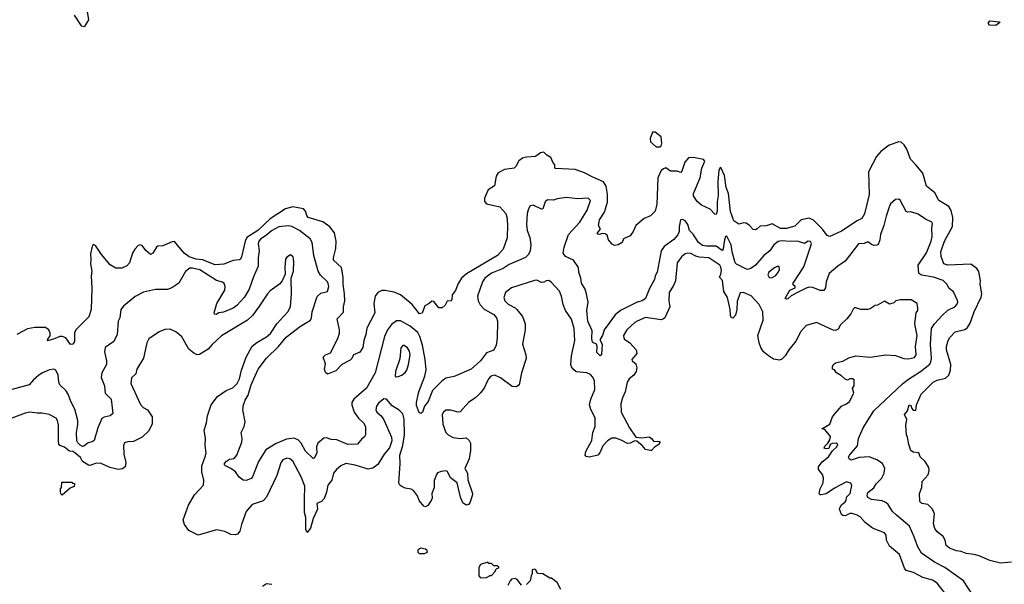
# Model space of a CAD drawing. Extents: x 2087054 to 2277909, y 548907 to 753496.
# Tile 55 of 256: x 2184020 to 2192256, y 574545 to 579268. Entities that reach past the tile are written whole.
import ezdxf

# ---------------------------------------------------------------- set-up
doc = ezdxf.new("R2010")
doc.units = 0

msp = doc.modelspace()

# ---------------------------------------------------------------- linework, layer by layer
at = {"layer": '0CON20XD'}
for points in [[(2184475.8, 579305.8), (2184535, 579217.5), (2184565, 579210), (2184597.5, 579265), (2184587.5, 579335)], [(2192185, 579220), (2192133, 579223), (2192122.5, 579235), (2192123.3, 579245), (2192135, 579257.5), (2192215, 579250), (2192220, 579245), (2192185, 579220)], [(2189375, 578203.3), (2189385, 578212.5), (2189392.5, 578235), (2189385, 578286.7), (2189335.9, 578325.9), (2189313, 578327), (2189293.8, 578275), (2189296.2, 578245), (2189342.5, 578205), (2189375, 578203.3)], [(2192315, 574730.8), (2192225, 574722.9), (2192135, 574744.2), (2192045, 574784.3), (2192005, 574795.8), (2191935.7, 574804.3), (2191895, 574818.9), (2191855, 574824.3), (2191796.9, 574846.9), (2191770.9, 574870.9), (2191760, 574915), (2191744.4, 574944.4), (2191693.8, 574985), (2191675, 575012.5), (2191664.4, 575055), (2191673.3, 575135), (2191655, 575174.2), (2191615, 575212.9), (2191565, 575222.5), (2191548.8, 575238.8), (2191546.2, 575305), (2191566, 575355), (2191568.8, 575405), (2191619.8, 575460.2), (2191627.9, 575497.9), (2191623.3, 575523.3), (2191595, 575573.3), (2191551.7, 575611.7), (2191540, 575645), (2191495, 575650.8), (2191474, 575665), (2191456.7, 575715), (2191447.5, 575775), (2191437.5, 575795), (2191432, 575875), (2191441.2, 575925), (2191422.5, 575965), (2191446.7, 575995), (2191460, 576045), (2191475, 576040), (2191482.5, 576015), (2191495, 576002.5), (2191515, 576000), (2191522.5, 576045), (2191559.2, 576135), (2191661.4, 576235), (2191695, 576253.6), (2191765, 576268.5), (2191793.3, 576295), (2191805, 576337.5), (2191809.1, 576385), (2191772.1, 576505), (2191772.7, 576535), (2191785.4, 576584.6), (2191800.5, 576609.5), (2191845, 576656.9), (2191925, 576675.4), (2191947.2, 576692.8), (2191971.3, 576728.7), (2192004.2, 576825), (2192062.9, 576947.1), (2192067.3, 576975), (2192054.7, 577055), (2192056.1, 577083.9), (2192042.1, 577162.1), (2192025, 577186.2), (2191975, 577224.2), (2191785, 577214.4), (2191750, 577225), (2191726.7, 577286.7), (2191726.4, 577325), (2191756.8, 577415), (2191821.6, 577538.4), (2191826.3, 577613.7), (2191812.7, 577672.7), (2191790.9, 577705), (2191709.2, 577755), (2191675, 577818.8), (2191605.6, 577875), (2191573.8, 577983.8), (2191517.1, 578055), (2191471.1, 578101.1), (2191440.8, 578185), (2191419.7, 578219.7), (2191392.7, 578242.7), (2191375, 578247.1), (2191292.5, 578217.5), (2191223.8, 578165), (2191186.6, 578123.4), (2191118.6, 577995), (2191126.1, 577805), (2191087.3, 577642.7), (2191065.4, 577604.6), (2191025.4, 577584.6), (2190895, 577498.2), (2190795.9, 577454.1), (2190773.1, 577463.1), (2190735.4, 577515.4), (2190660.2, 577590.2), (2190625, 577607.3), (2190557.5, 577592.5), (2190505, 577541.8), (2190435, 577521.8), (2190385, 577521.8), (2190315, 577559.4), (2190265, 577544.4), (2190215, 577540), (2190188.3, 577518.3), (2190175, 577511.2), (2190155, 577512.5), (2190125.6, 577545.5), (2190095.5, 577565.5), (2190075, 577568.1), (2190035, 577558.1), (2189993.1, 577585), (2189965, 577664.4), (2189947.7, 577815), (2189928, 577865), (2189914.7, 577964.7), (2189885, 578030), (2189875, 578026.7), (2189869.1, 578005), (2189860.6, 577915), (2189862.1, 577795), (2189854.5, 577745), (2189854.6, 577665), (2189845, 577638), (2189835, 577641.4), (2189794.2, 577684.2), (2189722.5, 577715), (2189687.6, 577747.6), (2189656.9, 577795), (2189656.5, 577815), (2189712.9, 577945), (2189726.4, 578025), (2189750, 578085), (2189738.7, 578098.7), (2189655, 578115.8), (2189615, 578113.3), (2189583.3, 578075), (2189559.5, 578000.4), (2189549.3, 577990.7), (2189519.5, 577999.6), (2189465, 578001.2), (2189425, 578028.8), (2189405, 578021.2), (2189386.2, 578005), (2189358.6, 577945), (2189349.6, 577725), (2189334.4, 577665), (2189295, 577627.1), (2189244.4, 577605.5), (2189174.5, 577545.5), (2189151.4, 577495), (2189125, 577458.8), (2189070, 577435), (2189060, 577405), (2189025, 577383.3), (2188995, 577378.8), (2188975, 577388.8), (2188945.8, 577425), (2188934.2, 577465), (2188917.9, 577477.9), (2188895, 577480), (2188865, 577470), (2188852.5, 577475), (2188853.3, 577485), (2188877.5, 577515), (2188862, 577545), (2188870.5, 577595), (2188912.3, 577657.7), (2188937.6, 577742.4), (2188937.9, 577807.9), (2188925.3, 577875.3), (2188902.5, 577912.5), (2188815, 577949.6), (2188745, 577987.8), (2188665, 578015.5), (2188502, 578022), (2188496.7, 578026.7), (2188496, 578055), (2188480, 578075), (2188463.3, 578115), (2188430, 578135), (2188405, 578160), (2188375, 578153.8), (2188335, 578124), (2188258.7, 578118.7), (2188225, 578109.5), (2188194, 578086), (2188169.4, 578040.6), (2188155, 578025.8), (2188074.6, 578015.4), (2188023.4, 577986.6), (2188005, 577957.5), (2187990.7, 577879.3), (2187938, 577845), (2187907.1, 577775), (2187908.3, 577748.3), (2187925, 577728), (2188035, 577701.9), (2188085, 577646), (2188095, 577617.5), (2188101.2, 577555), (2188096.2, 577443.8), (2188065, 577348.8), (2188015.5, 577295), (2187756.9, 577143.1), (2187714.5, 577105.5), (2187685.7, 577054.3), (2187665, 577001.2), (2187636.2, 576965), (2187633.6, 576926.4), (2187625, 576917.5), (2187595, 576912.5), (2187578.8, 576881.2), (2187555, 576856.7), (2187525, 576856.7), (2187485, 576910), (2187467, 576913), (2187446.1, 576893.9), (2187407.5, 576875), (2187385, 576812.5), (2187365, 576808.8), (2187304, 576885), (2187205, 576966.9), (2187151.4, 576988.6), (2187075, 577003.1), (2187048.3, 577001.7), (2187015.5, 576984.5), (2186994.4, 576955), (2186982.5, 576895), (2186991.4, 576815), (2186955, 576746), (2186923.8, 576686.2), (2186914.5, 576635), (2186897.1, 576585), (2186890.8, 576525), (2186865, 576486.2), (2186812.5, 576465), (2186798.8, 576435), (2186785, 576421.2), (2186715, 576383.3), (2186665, 576331.2), (2186595, 576302.5), (2186576.4, 576316.4), (2186570, 576345), (2186578.3, 576388.3), (2186557.5, 576445), (2186577.5, 576465), (2186618.3, 576481.7), (2186679.6, 576600.4), (2186694.4, 576645), (2186695.6, 576675), (2186674, 576765), (2186727.5, 576822.5), (2186727.1, 576867.1), (2186739.6, 576915), (2186738, 576975), (2186724.8, 577055.2), (2186725.3, 577115), (2186710.9, 577195), (2186645.7, 577255.7), (2186644.3, 577275), (2186664.5, 577354.5), (2186666.5, 577415), (2186652.5, 577485), (2186615, 577535.6), (2186555, 577576.7), (2186433.8, 577613.8), (2186421.2, 577631.2), (2186411.5, 577665), (2186392.9, 577685), (2186305, 577701.8), (2186243, 577687), (2186115, 577602.5), (2186011.6, 577505), (2185920.6, 577445), (2185905.9, 577415), (2185875, 577283.3), (2185865.4, 577264.6), (2185855, 577258.6), (2185805, 577252.7), (2185726, 577224), (2185655, 577217.7), (2185548, 577258), (2185495, 577264.1), (2185437.5, 577285), (2185395, 577315.4), (2185315, 577411.9), (2185295, 577409.5), (2185216, 577376), (2185175, 577373.3), (2185164.2, 577365.8), (2185133.3, 577315), (2185115, 577303.3), (2185075, 577336), (2185045, 577378), (2185025, 577384), (2185011.2, 577378.8), (2184981.7, 577348.3), (2184964.5, 577315.5), (2184937.5, 577235), (2184915, 577207.5), (2184875, 577188.6), (2184825, 577188.8), (2184777.3, 577217.3), (2184704, 577305), (2184655, 577380), (2184635, 577387.5), (2184625, 577370), (2184610.6, 577309.4), (2184615.8, 577265), (2184610.6, 577225), (2184624.3, 577165), (2184617, 577123), (2184622.2, 577025), (2184617.8, 576845), (2184597.8, 576782.2), (2184531.2, 576715), (2184488, 576675), (2184479.4, 576645), (2184479.2, 576575), (2184463.3, 576555), (2184445, 576550.8), (2184406.9, 576606.9), (2184375, 576619.2), (2184355, 576619.2), (2184302.5, 576595), (2184251.7, 576581.7), (2184254, 576595), (2184275.6, 576624.4), (2184275.6, 576645), (2184262.9, 576675), (2184235, 576692.1), (2184145, 576691.8), (2184085, 576681.5), (2183995, 576635.9)], [(2191997, 574447), (2191914, 574575), (2191758.1, 574685), (2191671.2, 574731.2), (2191563.3, 574805), (2191529.1, 574865), (2191502.6, 574942.6), (2191461.7, 575031.7), (2191353.5, 575123.5), (2191320, 575155), (2191285, 575212), (2191265, 575230), (2191235, 575244), (2191145, 575254.2), (2191115, 575272), (2191107.5, 575285), (2191115, 575314), (2191165, 575351.2), (2191183.5, 575385), (2191228.6, 575431.4), (2191250.5, 575475), (2191256.3, 575513.7), (2191236.2, 575555), (2191190.6, 575585), (2191125, 575610.4), (2191043.1, 575606.9), (2190975, 575584.6), (2190958, 575595), (2190954, 575605), (2190961.9, 575625), (2191027.1, 575702.9), (2191036.2, 575765), (2191075, 575854), (2191163.6, 575996.4), (2191405, 576221.5), (2191455, 576262.1), (2191555, 576324.6), (2191632.4, 576387.6), (2191642, 576405), (2191646.3, 576433.7), (2191640, 576555), (2191647.3, 576685), (2191672.9, 576725), (2191735, 576792.5), (2191785, 576837.1), (2191841.2, 576865), (2191858.8, 576885), (2191866.7, 576905), (2191865, 576920), (2191831.7, 576991.7), (2191795, 577018.6), (2191775.3, 577055.3), (2191745.8, 577085.8), (2191665, 577114.7), (2191565, 577130.4), (2191541.8, 577145), (2191536, 577215), (2191605, 577316.7), (2191645.4, 577415.4), (2191653.6, 577455), (2191649.5, 577525), (2191654.1, 577564.1), (2191648.8, 577575), (2191598, 577598), (2191535, 577640), (2191475, 577660), (2191445, 577657.5), (2191435, 577662.5), (2191385, 577757.5), (2191375, 577766.7), (2191346.4, 577763.6), (2191305, 577726.2), (2191295, 577707.5), (2191267.1, 577625), (2191248.6, 577545), (2191219.4, 577470.6), (2191214.4, 577425), (2191201.7, 577388.3), (2191189.3, 577380.7), (2191165, 577378.8), (2191145, 577386), (2191115, 577408.6), (2191083.2, 577396.8), (2191035, 577394), (2190925, 577247.5), (2190862.5, 577205), (2190791.5, 577145), (2190766.2, 577075), (2190761.5, 577025), (2190747, 577003), (2190715, 577002.9), (2190655, 577026.9), (2190625, 577029.6), (2190597.4, 577022.6), (2190531.3, 576988.7), (2190472.9, 576957.1), (2190445, 576932.9), (2190435, 576929.2), (2190423.8, 576935), (2190461.9, 577005), (2190507.5, 577025), (2190507.5, 577035), (2190490.6, 577050.6), (2190490, 577065), (2190580.3, 577199.7), (2190638.5, 577375), (2190641.9, 577395), (2190635, 577412), (2190615.9, 577414.1), (2190585, 577396), (2190525, 577415.4), (2190468.2, 577411.8), (2190392.8, 577417.2), (2190365, 577411.6), (2190326.8, 577385), (2190294.7, 577335.3), (2190244.4, 577295.6), (2190175.5, 577215), (2190135, 577186.2), (2190105, 577178.5), (2190015, 577222.2), (2190005, 577233.1), (2189979, 577325), (2189971.8, 577385), (2189947.1, 577435), (2189935, 577456.2), (2189925, 577453.3), (2189914.7, 577425.3), (2189905, 577350), (2189895, 577337.8), (2189845, 577373.5), (2189763.6, 577373.6), (2189730.2, 577380.3), (2189696.6, 577405), (2189653.6, 577473.6), (2189623.3, 577505), (2189607.5, 577555), (2189585.9, 577585.9), (2189566.1, 577596.1), (2189547, 577593), (2189536.2, 577535), (2189535.8, 577495), (2189525, 577468.8), (2189490.9, 577429.1), (2189410.4, 577369.6), (2189384.3, 577335.7), (2189350.8, 577155), (2189335.6, 577125), (2189329.5, 577095), (2189289.4, 577020.6), (2189255, 576936.9), (2189225.8, 576915), (2189185, 576905.4), (2189045, 576834.6), (2189002, 576797.9), (2188955, 576736.9), (2188907.7, 576675), (2188894.3, 576625.7), (2188874.4, 576595), (2188874, 576585), (2188892.5, 576555), (2188885.6, 576464.4), (2188875, 576457.5), (2188846.7, 576485), (2188851.2, 576535), (2188843.8, 576553.8), (2188815, 576568), (2188808.9, 576578.9), (2188804.6, 576605), (2188809.6, 576665), (2188773.3, 576745), (2188763.7, 576835), (2188774.1, 576905), (2188762.2, 576975), (2188749.1, 577015), (2188719.1, 577065), (2188713.6, 577105), (2188697.1, 577155), (2188693.5, 577195), (2188652.9, 577255), (2188585, 577287.8), (2188565.6, 577315), (2188573.5, 577365), (2188609.1, 577470.9), (2188705.5, 577575), (2188765.4, 577674.6), (2188793.3, 577755), (2188773.6, 577773.6), (2188685, 577768), (2188595, 577780.8), (2188515, 577769.4), (2188485, 577759.2), (2188435, 577760), (2188414.3, 577745), (2188395, 577684.4), (2188385, 577683.5), (2188315, 577715.6), (2188290.3, 577709.7), (2188274.5, 577685.5), (2188264.7, 577645.3), (2188258.8, 577555), (2188263.5, 577505), (2188286.6, 577445), (2188295.5, 577385), (2188290, 577335), (2188276.5, 577305), (2188251.3, 577278.7), (2188115, 577219.3), (2188064.3, 577185.7), (2187965, 577147.2), (2187910.4, 577105), (2187890.7, 577075), (2187848.5, 576955), (2187855.6, 576915), (2187872.7, 576882.7), (2187905, 576847.8), (2187985, 576802.5), (2188009.5, 576775), (2188015.5, 576745), (2188014.5, 576605), (2188005.6, 576545), (2187985, 576502.9), (2187925, 576481.9), (2187873.5, 576415), (2187795, 576345.3), (2187655.3, 576284.6), (2187585, 576268.1), (2187550, 576245), (2187473.8, 576165), (2187436.4, 576075), (2187406.5, 576035), (2187388.5, 575985), (2187375, 575974.2), (2187365, 575977.5), (2187355, 575996), (2187338.3, 576041.7), (2187337.8, 576065), (2187358.4, 576155), (2187409.7, 576285), (2187420.1, 576339.9), (2187412.2, 576425), (2187390.3, 576545), (2187367.7, 576617.7), (2187349.3, 576650.7), (2187285, 576704.1), (2187205, 576749.1), (2187170.9, 576749.1), (2187130.4, 576719.6), (2187097.3, 576675), (2187072.1, 576617.9), (2186993.2, 576315), (2186919.5, 576185), (2186815.3, 576094.6), (2186796.7, 576065), (2186797.3, 576045), (2186817.3, 575985), (2186854.2, 575934.2), (2186896.9, 575895), (2186911.5, 575865), (2186912.5, 575795), (2186905, 575778.8), (2186881.7, 575761.7), (2186845, 575718), (2186765, 575713.2), (2186673.8, 575755), (2186625, 575757.5), (2186585, 575770), (2186565, 575767.3), (2186513.1, 575725), (2186503.1, 575695), (2186505.6, 575645), (2186485, 575603.8), (2186475, 575598), (2186409.2, 575659.2), (2186373.8, 575725), (2186351.4, 575751.4), (2186315, 575767.3), (2186251.3, 575758.7), (2186165, 575723.8), (2186079.1, 575670.9), (2186016.8, 575573.2), (2185967, 575443), (2185955, 575431.2), (2185915, 575413.3), (2185890, 575415), (2185855, 575440), (2185823.8, 575485), (2185785, 575514.2), (2185741.2, 575535), (2185734, 575545), (2185732.5, 575555), (2185748.8, 575575), (2185775, 575591.4), (2185813.1, 575596.9), (2185835.5, 575624.5), (2185876.9, 575735), (2185880, 575765), (2185871.8, 575815), (2185896, 575865), (2185906.1, 575903.9), (2185886.2, 576005), (2185892, 576045), (2185905, 576086.7), (2185932, 576128), (2185956.2, 576215), (2186014.6, 576345), (2186083.7, 576436.3), (2186185, 576535.4), (2186248.5, 576611.5), (2186368.9, 576705), (2186451.4, 576755), (2186460, 576775), (2186465.5, 576825), (2186508.7, 576951.3), (2186538.8, 576981.2), (2186595, 576993.3), (2186604.3, 577035), (2186601.1, 577061.1), (2186594, 577075), (2186535, 577131.8), (2186515.2, 577165), (2186481.4, 577295), (2186465.4, 577405), (2186450.5, 577435), (2186359.4, 577505), (2186295, 577539.2), (2186265, 577543.8), (2186186, 577534), (2186125, 577502), (2186084.6, 577465.4), (2186035.5, 577435), (2186018.8, 577415), (2186013.2, 577395), (2186022.4, 577335), (2186013.9, 577275), (2186015.6, 577205), (2185975, 577116), (2185938.8, 577015), (2185896.5, 576945), (2185835, 576877.8), (2185805, 576854.6), (2185725, 576821.8), (2185685, 576816.7)], [(2189051.1, 575751.1), (2189005, 575766.9), (2188973.4, 575766.6), (2188936.7, 575745), (2188896.6, 575703.4), (2188871.9, 575645), (2188855, 575625.8), (2188785, 575609.4), (2188757.5, 575615), (2188748.8, 575625), (2188755, 575656.7), (2188805, 575746.7), (2188813.3, 575815), (2188834.3, 575865), (2188833.3, 575935), (2188794.5, 576015), (2188786.7, 576045), (2188798.5, 576095), (2188830, 576175), (2188826.9, 576246.9), (2188815, 576278), (2188795, 576301.4), (2188765, 576314.4), (2188675, 576323.1), (2188651.1, 576341.1), (2188635.7, 576365), (2188630.6, 576385), (2188635.6, 576455), (2188663.1, 576585), (2188657.5, 576685), (2188634.2, 576764.2), (2188586, 576835), (2188565.7, 576885.7), (2188552.5, 576955), (2188535, 576996.7), (2188465, 577073.3), (2188445, 577086.2), (2188425, 577083.3), (2188405, 577071.2), (2188385, 577070), (2188345, 577090), (2188325, 577086.2), (2188135, 577026.2), (2188083, 576987), (2188068.8, 576945), (2188078, 576915), (2188105, 576888), (2188165, 576858), (2188179.2, 576845), (2188225, 576786.2), (2188248.6, 576725), (2188248.5, 576675), (2188224.4, 576555), (2188254, 576465), (2188257.5, 576435), (2188215.9, 576314.1), (2188196.7, 576215), (2188175, 576196.2), (2188138.8, 576198.8), (2188042.6, 576272.6), (2187995, 576294.4), (2187961.2, 576285), (2187943.2, 576266.8), (2187929.7, 576240.3), (2187905.7, 576185), (2187875, 576145.8), (2187835, 576107.5), (2187775, 576066.2), (2187705, 575988.8), (2187685, 575984.2), (2187625, 576001.9), (2187585, 576001.4), (2187563.6, 575986.4), (2187554.3, 575965), (2187558.1, 575885), (2187585, 575814), (2187605, 575794.2), (2187644.4, 575774.4), (2187705, 575764.2), (2187755, 575770), (2187778.3, 575748.3), (2187790, 575725), (2187791.2, 575665), (2187780.8, 575595), (2187744.3, 575515), (2187765.5, 575475.5), (2187768.3, 575418.3), (2187806.9, 575305), (2187805.6, 575284.4), (2187785, 575227.5), (2187775, 575213.3), (2187755, 575206.7), (2187727.7, 575227.7), (2187705.8, 575275), (2187678.1, 575395), (2187624.5, 575435), (2187599.3, 575489.3), (2187584.6, 575494.6), (2187545, 575488.2), (2187515, 575476.4), (2187505.5, 575465), (2187486.9, 575413.1), (2187485.4, 575355), (2187467.3, 575305), (2187468.7, 575265), (2187462.6, 575247.4), (2187435, 575203.6), (2187415, 575193.8), (2187399.1, 575199.1), (2187360, 575245), (2187346.4, 575285), (2187315, 575328.9), (2187295, 575342.2), (2187245, 575349.4), (2187215, 575362.9), (2187199.2, 575375), (2187191.8, 575391.8), (2187203.6, 575555), (2187199.5, 575625), (2187225.6, 575705), (2187238.2, 575795), (2187235.5, 575925.5), (2187225, 575970), (2187195, 576002.5), (2187135, 576037.5), (2187086.7, 576095), (2187065, 576097.5), (2187020.9, 576059.1), (2187005.4, 576034.6), (2187000, 576005), (2187008.1, 575985), (2187044, 575954), (2187065, 575921.2), (2187130, 575775), (2187132.2, 575745), (2187114, 575686), (2187067.1, 575635), (2187015, 575546.9), (2186973.8, 575516.2), (2186935, 575507.7), (2186825, 575542.2), (2186746.9, 575556.9), (2186705, 575535.9), (2186668.9, 575505), (2186645.3, 575474.7), (2186630, 575415), (2186598, 575375), (2186586.9, 575315), (2186566.9, 575263.1), (2186545, 575237.1), (2186505, 575220), (2186511.5, 575175), (2186473.9, 575096.1), (2186451.4, 575015), (2186425, 574977.5), (2186413.5, 575005), (2186412.2, 575105), (2186402.5, 575145), (2186402.9, 575255), (2186404.4, 575365), (2186374.4, 575445), (2186303.1, 575575), (2186278.8, 575595), (2186255, 575598.9), (2186222, 575585), (2186205, 575560), (2186170, 575455), (2186085, 575272.9), (2186055, 575243.5), (2185965, 575211.4), (2185915, 575154.2), (2185874.2, 575045), (2185860.1, 574989.9), (2185842.5, 574965), (2185825, 574959.3), (2185785, 574962.5), (2185735, 574986.5), (2185665, 575000), (2185513.1, 574956.9), (2185435.5, 574995.5), (2185398.6, 575045), (2185385.9, 575085), (2185432.7, 575207.3), (2185483.1, 575295), (2185558.5, 575375), (2185560.5, 575415), (2185543.1, 575485), (2185542.3, 575535), (2185575, 575618.8), (2185579.6, 575645), (2185572.1, 575705), (2185573.3, 575765), (2185561.8, 575835), (2185580.9, 575895), (2185590.4, 575955), (2185622.3, 576045), (2185673.1, 576115), (2185747.5, 576165), (2185802.3, 576187.7), (2185838.9, 576225), (2185858.4, 576265), (2185875.4, 576335), (2185914.1, 576445.9), (2185964, 576536), (2186002.3, 576567.7), (2186085, 576615.5), (2186118.3, 576641.7), (2186171.9, 576725), (2186261.9, 576825), (2186284.2, 576865), (2186294.3, 576975), (2186291.2, 577105), (2186310, 577165), (2186313.3, 577245), (2186306.7, 577285), (2186285, 577300), (2186255, 577282.5), (2186243.3, 577265), (2186236.2, 577195), (2186240.7, 577139.3), (2186215.8, 577084.2), (2186194.3, 577055.7), (2186115, 577000), (2186091.4, 576975), (2186026.5, 576873.5), (2185966.5, 576793.5), (2185925.3, 576754.7), (2185706.7, 576623.3), (2185628.6, 576551.4), (2185595, 576511.4), (2185525, 576468.1), (2185505, 576465.7), (2185475, 576477.1), (2185435, 576511.4), (2185375, 576613.8), (2185355, 576634), (2185325, 576656.2), (2185278.3, 576678.3), (2185235, 576675.8), (2185185, 576656.2), (2185100.9, 576599.1), (2185082.5, 576565), (2185054.3, 576435.7), (2185000, 576345), (2184992.5, 576305), (2184955, 576273.3), (2184949.2, 576225), (2185029.1, 576049.1), (2185051.2, 576025), (2185088, 576005), (2185127.1, 575945), (2185128.1, 575885), (2185095.8, 575825), (2185045, 575776), (2184970.6, 575739.4), (2184925, 575736), (2184895, 575727.5), (2184887.5, 575705), (2184890, 575635), (2184908.8, 575565), (2184901.7, 575528.3), (2184880, 575510), (2184845, 575506), (2184775, 575521.4), (2184695, 575557.5), (2184655, 575554.5), (2184605, 575539.2), (2184595, 575542), (2184545, 575572), (2184527.8, 575605), (2184482.2, 575645), (2184463.3, 575655), (2184435, 575659.2), (2184395, 575692.5), (2184354, 575705), (2184346.2, 575716.2), (2184343.2, 575743.2), (2184342.9, 575875), (2184336.3, 575916.3), (2184324.4, 575934.4), (2184265, 575965.8), (2184205, 575978), (2184165, 575976), (2184105, 575984.6), (2184065, 575977.5), (2183955, 575934.4)], [(2191764.7, 574464.7), (2191695, 574554.3), (2191655, 574579.4), (2191575, 574603.3), (2191495.4, 574645.4), (2191435, 574660), (2191421.5, 574681.4), (2191378.9, 574795), (2191296, 574865), (2191270.8, 574915), (2191266.9, 574955), (2191252.5, 574975), (2191153.5, 575013.5), (2191091.9, 575062), (2191048.9, 575108.9), (2191025, 575123.1), (2190983.8, 575136.2), (2190963.6, 575136.4), (2190925, 575118.8), (2190905, 575120), (2190895, 575130), (2190878.6, 575175), (2190880, 575185), (2190895, 575208.6), (2190925.7, 575235), (2190932.9, 575245), (2190937.1, 575275), (2190966.9, 575305), (2190981.2, 575371.2), (2190972.5, 575392.5), (2190935, 575402), (2190835, 575349.6), (2190765, 575301.2), (2190725, 575292.8), (2190712.9, 575295), (2190706.2, 575305), (2190714.7, 575345), (2190741.8, 575395), (2190744.6, 575435), (2190735, 575464.3), (2190702.9, 575505), (2190701.3, 575528.7), (2190731.3, 575568.7), (2190785, 575611.5), (2190817.9, 575662.1), (2190856, 575695), (2190863.3, 575715), (2190855, 575726.7), (2190815, 575723.3), (2190800, 575715), (2190788.3, 575681.7), (2190765, 575677.5), (2190750, 575685), (2190755, 575700), (2190780, 575725), (2190797.5, 575755), (2190801.7, 575781.7), (2190755, 575840), (2190730, 575845), (2190797.5, 575885), (2190820, 575945), (2190837.6, 575972.4), (2190894.1, 576035.9), (2190936, 576055), (2190960, 576075), (2190996.7, 576145), (2190987.5, 576185), (2191000, 576205), (2191000, 576255), (2190985, 576262.5), (2190965, 576262.5), (2190945, 576252.5), (2190925, 576260), (2190895, 576290), (2190853.6, 576313.6), (2190835, 576340), (2190820, 576345), (2190817.5, 576365), (2190825, 576380), (2190845, 576398), (2190905, 576412.5), (2190955, 576438.9), (2191015, 576456.8), (2191135, 576446.2), (2191265.5, 576464.5), (2191345, 576458.5), (2191415, 576432.7), (2191455, 576430.5), (2191505, 576443.3), (2191518.9, 576465), (2191514.4, 576535), (2191527.7, 576625), (2191506.5, 576725), (2191517.5, 576815), (2191532.5, 576835), (2191533.3, 576855), (2191526.7, 576895), (2191475.9, 576925.9), (2191384.1, 576925.9), (2191350, 576915), (2191331.7, 576898.3), (2191295, 576887.5), (2191255, 576912.5), (2191195, 576878.8), (2191175, 576876.7), (2191135, 576848.8), (2191115, 576843.8), (2191055, 576844), (2191005, 576860), (2190992.6, 576847.4), (2190973, 576807), (2190938.8, 576765), (2190886, 576715), (2190865, 576678.8), (2190845, 576668), (2190825, 576670), (2190686.1, 576736.1), (2190599.5, 576710.4), (2190555, 576660), (2190512.1, 576577.9), (2190454.6, 576505.4), (2190424, 576455), (2190395, 576427.5), (2190375, 576418.6), (2190325, 576428.9), (2190284.2, 576455), (2190240.5, 576490.5), (2190220, 576525), (2190204.4, 576565), (2190193.7, 576626.3), (2190237.5, 576755), (2190236.7, 576825), (2190205.3, 576885.3), (2190138.3, 576958.3), (2190075, 576986.7), (2190047, 576983), (2190020, 576910), (2190018.7, 576845), (2190006.9, 576795), (2189985, 576770), (2189975, 576773.3), (2189965, 576793.3), (2189963.2, 576845), (2189941.7, 576945), (2189910.7, 576995), (2189898.8, 577085), (2189872.5, 577115), (2189885, 577140), (2189889.6, 577170.4), (2189885, 577198.6), (2189875.4, 577215), (2189785, 577276.7), (2189702.7, 577282.7), (2189675, 577290.5), (2189635, 577312.5), (2189605, 577315.4), (2189585, 577308.2), (2189555, 577285.5), (2189520.4, 577235), (2189504.4, 577084.4), (2189490, 577045), (2189452.7, 576985), (2189450, 576915), (2189458.8, 576865), (2189415.6, 576775), (2189405, 576764.5), (2189385, 576758.2), (2189255, 576777.9), (2189184.1, 576745.9), (2189164.3, 576735), (2189099.2, 576675), (2189071.4, 576625), (2189072, 576605), (2189078.8, 576595), (2189124.2, 576564.2), (2189176.2, 576505), (2189182.5, 576475), (2189140, 576425), (2189144, 576415), (2189175, 576390), (2189182.8, 576355), (2189176.3, 576325), (2189157.5, 576295), (2189117.2, 576262.8), (2189100.9, 576235), (2189085.6, 576155), (2189061.8, 576105), (2189048.5, 576055), (2189051.4, 575985), (2189122, 575855), (2189175, 575776.7), (2189225, 575770.8), (2189285, 575778.6), (2189305, 575766), (2189325, 575738.8), (2189365, 575743.3), (2189376, 575735), (2189366.2, 575715), (2189328.6, 575691.4), (2189305.8, 575664.2), (2189295, 575663.8), (2189255, 575674), (2189226.7, 575706.7), (2189182.1, 575742.1), (2189165, 575746), (2189125, 575726.5), (2189105, 575723.5), (2189051.1, 575751.1)], [(2185685, 576816.7), (2185662.3, 576802.3), (2185650, 576805), (2185646.7, 576815), (2185670, 576895), (2185735.8, 577005), (2185739.4, 577035), (2185729.8, 577059.8), (2185715, 577071.4), (2185665, 577087.5), (2185527.5, 577175), (2185465, 577189.6), (2185441.5, 577188.5), (2185407.4, 577162.6), (2185351.2, 577065), (2185293.3, 577025), (2185255, 577010), (2185155, 577011.4), (2185055, 576990), (2184986.8, 576953.2), (2184887.9, 576872.1), (2184866.8, 576843.2), (2184856.8, 576773.2), (2184844, 576745), (2184835.8, 576635), (2184806, 576575), (2184735.8, 576525), (2184729.5, 576490.4), (2184744.5, 576414.5), (2184744.5, 576385), (2184706.2, 576313.8), (2184701.5, 576275), (2184729.6, 576205), (2184735, 576143.3), (2184785.8, 576095), (2184798.6, 575975), (2184776.2, 575955), (2184726.9, 575943.1), (2184707.5, 575932.5), (2184671.9, 575855), (2184641.5, 575748.5), (2184625, 575735.7), (2184592.4, 575727.6), (2184555, 575701.4), (2184545, 575699.2), (2184525, 575710), (2184505, 575728.8), (2184497.5, 575745), (2184495.6, 575815), (2184507, 575883), (2184505.8, 575915), (2184480.4, 576010.4), (2184447.5, 576075), (2184425.3, 576135.3), (2184406, 576166), (2184354.2, 576215), (2184345.7, 576235.7), (2184340.8, 576295), (2184323.3, 576335), (2184305, 576344), (2184268, 576338), (2184211.2, 576315), (2184180, 576295), (2184135, 576255.8), (2184100, 576215), (2183945, 576170.6)], [(2190295, 577108.6), (2190315, 577111.1), (2190345, 577129.4), (2190365.6, 577155), (2190375.8, 577175.8), (2190373, 577203), (2190355, 577202), (2190335, 577191.9), (2190285.5, 577155), (2190279.1, 577135), (2190285, 577116.2), (2190295, 577108.6)], [(2187169.3, 576279.3), (2187185, 576282), (2187215, 576294.2), (2187245, 576316), (2187257.1, 576335), (2187272.5, 576385), (2187285.6, 576465), (2187280.8, 576495), (2187264.2, 576524.2), (2187235, 576542.5), (2187225, 576542.5), (2187208.3, 576521.7), (2187200.3, 576429.7), (2187162, 576325), (2187160, 576285), (2187169.3, 576279.3)], [(2184375, 575290), (2184363, 575303), (2184360, 575325), (2184360, 575345), (2184370, 575355), (2184371.7, 575398.3), (2184455, 575400), (2184461.7, 575391.7), (2184478.3, 575388.3), (2184475, 575363.3), (2184441.7, 575348.3), (2184375, 575290)], [(2187361.7, 574801.7), (2187405, 574802.5), (2187430, 574815), (2187428.3, 574828.3), (2187415, 574840), (2187375, 574847.5), (2187350, 574835), (2187350, 574815), (2187361.7, 574801.7)], [(2187875, 574600), (2187925, 574602.5), (2187955, 574620), (2187965, 574620), (2187998.3, 574651.7), (2188001.7, 574668.3), (2188011.7, 574678.3), (2188028.3, 574681.7), (2188028.3, 574688.3), (2188015, 574700), (2187985, 574700), (2187965, 574720), (2187945, 574720), (2187935, 574730), (2187875, 574710), (2187860, 574685), (2187860, 574615), (2187875, 574600)], [(2188547, 574503), (2188515, 574560), (2188467, 574597), (2188455, 574597.5), (2188395, 574632.5), (2188350, 574635), (2188337.5, 574665), (2188325, 574672.5), (2188307.5, 574665), (2188307.5, 574635), (2188297.5, 574615), (2188290, 574575), (2188260, 574545)], [(2188218.3, 574538.3), (2188180, 574585), (2188165, 574592.5), (2188135, 574587.5), (2188122.5, 574575), (2188102.5, 574535)], [(2186130, 574545), (2186085, 574550), (2186051.7, 574528.3)]]:
    msp.add_lwpolyline(points, dxfattribs=at)

doc.saveas('drawing.dxf')
